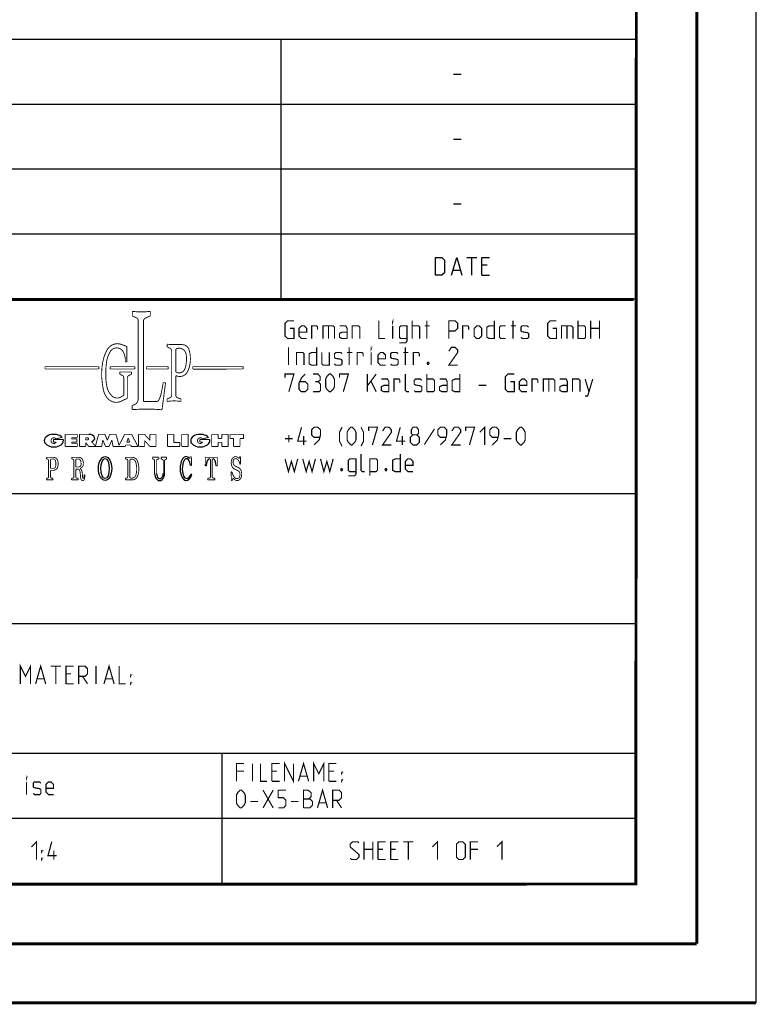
# Model space of a CAD drawing. Header units: millimetres. Extents: x 0 to 420, y 0 to 297.
# Tile 22 of 50: x 358 to 420, y 0 to 83. Entities that reach past the tile are written whole.
import ezdxf

# ---------------------------------------------------------------- set-up
doc = ezdxf.new("R2010")
doc.units = ezdxf.units.MM
doc.header["$LTSCALE"] = 23.1
doc.layers.get('0').update_dxf_attribs({"linetype": 'CONTINUOUS'})

msp = doc.modelspace()

# ---------------------------------------------------------------- linework, layer by layer
at = {"color": 7, "linetype": 'Continuous'}
for p, q in [((420, 297), (420, 0)), ((410, 286.9999), (409.8296, 10.1087)), ((246.8681, 59.5058), (409.628, 59.4942)), ((409.86, 10.0737), (25.007, 10.0134))]:
    msp.add_line(p, q, dxfattribs=at)
at = {"color": 2, "linetype": 'Continuous'}
for p, q in [((246.8497, 81.4948), (409.8097, 81.4948)), ((379.8097, 81.4948), (379.8097, 59.5348)), ((409.8097, 81.4948), (409.8097, 10.1248)), ((394.4168, 78.5355), (395.0597, 78.5355)), ((246.8497, 76.0048), (409.8097, 76.0048)), ((394.4168, 73.0455), (395.0597, 73.0455)), ((246.8497, 70.5148), (409.8097, 70.5148)), ((394.4168, 67.5555), (395.0597, 67.5555)), ((246.8497, 65.0248), (409.8097, 65.0248)), ((395.5418, 63.0298), (396.3989, 63.0298)), ((395.9704, 61.5298), (395.9704, 63.0298)), ((394.3989, 61.9584), (394.9704, 61.9584)), ((397.2561, 62.387), (396.8275, 62.387)), ((396.8275, 61.5298), (397.4704, 61.5298)), ((246.8497, 59.5348), (409.8097, 59.5348)), ((301.6897, 43.0648), (409.8097, 43.0648)), ((301.6897, 32.0848), (409.8097, 32.0848)), ((301.6897, 21.1048), (409.8097, 21.1048)), ((374.8097, 21.1048), (374.8097, 10.1248)), ((301.6897, 15.6148), (409.8097, 15.6148)), ((246.8497, 10.1248), (409.8097, 10.1248))]:
    msp.add_line(p, q, dxfattribs=at)
at = {"color": 7, "linetype": 'Continuous', "const_width": 0.25}
for points in [[(415, 5), (415, 292)], [(410, 287), (409.8468, 9.9234)], [(246.8597, 59.511), (409.6521, 59.467)], [(409.8307, 10.048), (25, 10)], [(20, 5), (415, 5)], [(420, 0), (0, 0)]]:
    msp.add_lwpolyline(points, dxfattribs=at)
at = {"color": 2, "linetype": 'Continuous'}
for points in [[(392.899, 61.5298), (392.899, 63.0298), (393.4347, 63.0298), (393.6489, 62.8155), (393.6489, 61.7441), (393.4347, 61.5298), (392.899, 61.5298)], [(394.2561, 61.5298), (394.6847, 63.0298), (395.1132, 61.5298)], [(396.8275, 61.5298), (396.8275, 63.0298), (397.4704, 63.0298)]]:
    msp.add_lwpolyline(points, dxfattribs=at)
for points, const_width in [([(367.2379, 58.4726), (367.2379, 58.099)], 0.075), ([(368.7619, 58.4726), (368.7619, 58.099)], 0.075), ([(367.2379, 58.099), (367.5958, 57.9246)], 0.075), ([(367.7314, 57.7076), (367.7314, 51.0421)], 0.075), ([(368.1875, 57.6682), (368.1876, 50.8481)], 0.075), ([(368.7619, 58.099), (368.3232, 57.8852)], 0.075), ([(380.5922, 57.032), (380.9136, 57.032), (380.9136, 56.1748), (380.3779, 56.1748), (380.1636, 56.3891), (380.1636, 57.4605), (380.3779, 57.6748), (380.9136, 57.6748)], 0.1), ([(388.0922, 57.6748), (388.0922, 56.1748), (388.6279, 56.1748)], 0.1), ([(389.2707, 57.5677), (389.2707, 57.6748), (389.3064, 57.6748), (389.2707, 57.5677)], 0.1), ([(390.9136, 56.1748), (390.9136, 57.6748)], 0.1), ([(392.1636, 56.1748), (392.1636, 57.6748)], 0.1), ([(394.0207, 56.1748), (394.0207, 57.6748), (394.5564, 57.6748), (394.7707, 57.4605), (394.7707, 57.032), (394.5564, 56.8177), (394.0207, 56.8177)], 0.1), ([(397.8779, 57.6748), (397.8779, 56.1748), (397.4493, 56.1748), (397.235, 56.282), (397.235, 57.1391), (397.4493, 57.2463), (397.8779, 57.2463)], 0.1), ([(399.4493, 56.1748), (399.4493, 57.6748)], 0.1), ([(402.8065, 57.032), (403.1279, 57.032), (403.1279, 56.1748), (402.5922, 56.1748), (402.3779, 56.3891), (402.3779, 57.4605), (402.5922, 57.6748), (403.1279, 57.6748)], 0.1), ([(404.9493, 56.1748), (404.9493, 57.6748)], 0.1), ([(406.0207, 56.1748), (406.0207, 57.6748)], 0.1), ([(406.7707, 57.6748), (406.7707, 56.1748)], 0.1), ([(381.985, 56.1748), (381.5564, 56.1748), (381.3422, 56.3891), (381.3422, 57.032), (381.5564, 57.2463), (381.7707, 57.2463), (381.985, 57.032), (381.985, 56.7105), (381.3422, 56.7105)], 0.1), ([(382.4136, 56.1748), (382.4136, 57.2463), (382.8422, 57.2463), (382.9136, 57.1391), (382.9136, 56.9248)], 0.1), ([(383.3779, 56.1748), (383.3779, 57.2463), (384.235, 57.2463), (384.3422, 57.1391), (384.3422, 56.1748)], 0.1), ([(383.8422, 57.2463), (383.8422, 56.1748)], 0.1), ([(385.4136, 56.1748), (385.4136, 57.032), (385.3064, 57.2463), (384.7707, 57.2463)], 0.1), ([(385.4136, 56.1748), (384.985, 56.1748), (384.7707, 56.282), (384.7707, 56.6034), (384.985, 56.7105), (385.4136, 56.7105)], 0.1), ([(385.8422, 56.1748), (385.8422, 57.2463), (386.3779, 57.2463), (386.485, 57.1391), (386.485, 56.1748)], 0.1), ([(389.2707, 56.1748), (389.2707, 57.2463)], 0.1), ([(389.8422, 55.8177), (390.3779, 55.8177), (390.485, 55.9605), (390.485, 57.2463), (389.9493, 57.2463), (389.8422, 57.1391), (389.8422, 56.282), (389.9493, 56.1748), (390.485, 56.1748)], 0.1), ([(390.9136, 57.2463), (391.4493, 57.2463), (391.5565, 57.1391), (391.5565, 56.1748)], 0.1), ([(391.985, 57.2463), (392.4136, 57.2463)], 0.1), ([(395.1993, 56.1748), (395.1993, 57.2463), (395.6279, 57.2463), (395.6993, 57.1391), (395.6993, 56.9248)], 0.1), ([(396.1636, 56.3891), (396.1636, 57.032), (396.3779, 57.2463), (396.5922, 57.2463), (396.8065, 57.032), (396.8065, 56.3891), (396.5922, 56.1748), (396.3779, 56.1748), (396.1636, 56.3891)], 0.1), ([(398.8422, 56.1748), (398.4136, 56.1748), (398.3065, 56.282), (398.3065, 57.1391), (398.4136, 57.2463), (398.8422, 57.2463)], 0.1), ([(399.2707, 57.2463), (399.6993, 57.2463)], 0.1), ([(400.1279, 56.282), (400.235, 56.1748), (400.6636, 56.1748), (400.7707, 56.282), (400.7707, 56.6034), (400.6636, 56.6748), (400.235, 56.7463), (400.1279, 56.8177), (400.1279, 57.1391), (400.235, 57.2463), (400.6636, 57.2463), (400.7707, 57.1391)], 0.1), ([(403.5565, 56.1748), (403.5565, 57.2463), (404.4136, 57.2463), (404.5207, 57.1391), (404.5207, 56.1748)], 0.1), ([(404.0207, 57.2463), (404.0207, 56.1748)], 0.1), ([(404.9493, 57.2463), (405.485, 57.2463), (405.5922, 57.1391), (405.5922, 56.282), (405.485, 56.1748), (404.9493, 56.1748)], 0.1), ([(406.0207, 57.032), (406.7707, 57.032)], 0.1), ([(366.7743, 55.5056), (366.3114, 55.6776)], 0.075), ([(366.7743, 55.5056), (366.7743, 54.1887)], 0.075), ([(370.1944, 55.6989), (370.1944, 55.4595)], 0.075), ([(370.1944, 55.4595), (370.4235, 55.3581)], 0.075), ([(370.4941, 55.6752), (371.4533, 55.6631)], 0.075), ([(370.5672, 55.1374), (370.5672, 51.3893)], 0.075), ([(370.9222, 55.245), (370.9222, 53.389)], 0.075), ([(380.4493, 53.9248), (380.4493, 55.4248)], 0.1), ([(381.1279, 53.9248), (381.1279, 54.9963), (381.6636, 54.9963), (381.7707, 54.8891), (381.7707, 53.9248)], 0.1), ([(382.8422, 55.4248), (382.8422, 53.9248), (382.4136, 53.9248), (382.1993, 54.032), (382.1993, 54.8891), (382.4136, 54.9963), (382.8422, 54.9963)], 0.1), ([(383.2707, 54.9963), (383.2707, 54.032), (383.3779, 53.9248), (383.9136, 53.9248), (383.9136, 54.9963)], 0.1), ([(384.3422, 54.032), (384.4493, 53.9248), (384.8779, 53.9248), (384.985, 54.032), (384.985, 54.3534), (384.8779, 54.4248), (384.4493, 54.4963), (384.3422, 54.5677), (384.3422, 54.8891), (384.4493, 54.9963), (384.8779, 54.9963), (384.985, 54.8891)], 0.1), ([(385.4136, 54.9963), (385.8422, 54.9963)], 0.1), ([(385.5922, 53.9248), (385.5922, 55.4248)], 0.1), ([(386.2707, 53.9248), (386.2707, 54.9963), (386.6993, 54.9963), (386.7707, 54.8891), (386.7707, 54.6748)], 0.1), ([(387.4493, 55.3177), (387.4493, 55.4248), (387.485, 55.4248), (387.4493, 55.3177)], 0.1), ([(387.4493, 53.9248), (387.4493, 54.9963)], 0.1), ([(388.6636, 53.9248), (388.235, 53.9248), (388.0207, 54.1391), (388.0207, 54.782), (388.235, 54.9963), (388.4493, 54.9963), (388.6636, 54.782), (388.6636, 54.4605), (388.0207, 54.4605)], 0.1), ([(389.0922, 54.032), (389.1993, 53.9248), (389.6279, 53.9248), (389.735, 54.032), (389.735, 54.3534), (389.6279, 54.4248), (389.1993, 54.4963), (389.0922, 54.5677), (389.0922, 54.8891), (389.1993, 54.9963), (389.6279, 54.9963), (389.735, 54.8891)], 0.1), ([(390.1636, 54.9963), (390.5922, 54.9963)], 0.1), ([(390.3422, 53.9248), (390.3422, 55.4248)], 0.1), ([(391.0207, 53.9248), (391.0207, 54.9963), (391.4493, 54.9963), (391.5207, 54.8891), (391.5207, 54.6748)], 0.1), ([(394.7707, 53.9248), (394.0207, 53.9248), (394.7707, 54.9963), (394.7707, 55.2105), (394.5564, 55.4248), (394.235, 55.4248), (394.0207, 55.1034)], 0.1), ([(366.7743, 54.1887), (366.6479, 54.1887)], 0.075), ([(392.3065, 54.1748), (392.3422, 54.1034), (392.3422, 54.0677), (392.3065, 53.9963), (392.235, 53.9963), (392.1993, 54.0677), (392.1993, 54.1034), (392.235, 54.1748), (392.3065, 54.1748)], 0.1), ([(364.4013, 53.7932), (359.8551, 53.7932)], 0.075), ([(359.8551, 53.7932), (359.8551, 53.5997)], 0.075), ([(359.8551, 53.5997), (364.4013, 53.5997)], 0.075), ([(364.4013, 53.5997), (364.4013, 53.7932)], 0.075), ([(367.4477, 53.7932), (365.3662, 53.7932)], 0.075), ([(365.3662, 53.7932), (365.3662, 53.5997)], 0.075), ([(365.3662, 53.5997), (367.4477, 53.5997)], 0.075), ([(366.1772, 53.3486), (367.1611, 53.3486)], 0.075), ([(366.1772, 53.3486), (366.1772, 53.1494)], 0.075), ([(367.1611, 53.3486), (367.1611, 53.1494)], 0.075), ([(367.4477, 53.5997), (367.4477, 53.7932)], 0.075), ([(368.4216, 53.7932), (370.2739, 53.7932)], 0.075), ([(368.4216, 53.5997), (368.4216, 53.7932)], 0.075), ([(370.2739, 53.5997), (368.4216, 53.5997)], 0.075), ([(370.2739, 53.7932), (370.2739, 53.5997)], 0.075), ([(376.6196, 53.7932), (372.3421, 53.7932)], 0.075), ([(372.3421, 53.7932), (372.3421, 53.5997)], 0.075), ([(372.3668, 53.5883), (376.5934, 53.5973)], 0.075), ([(376.6196, 53.5997), (376.6196, 53.7932)], 0.075), ([(366.1772, 53.1494), (366.4002, 53.0495)], 0.075), ([(366.5143, 51.3745), (366.5143, 52.8733)], 0.075), ([(366.8216, 51.1232), (366.8216, 52.8722)], 0.075), ([(367.1611, 53.1494), (366.9357, 53.0484)], 0.075), ([(369.7046, 51.6382), (369.8545, 52.4398)], 0.075), ([(370.0522, 52.4398), (369.7536, 50.1506)], 0.075), ([(369.8545, 52.4398), (370.0522, 52.4398)], 0.075), ([(370.9222, 53.0471), (370.9222, 51.3798)], 0.075), ([(380.1636, 52.8534), (380.1636, 53.1748), (380.9136, 53.1748), (380.485, 51.6748)], 0.1), ([(381.8779, 53.1748), (381.5564, 52.8534), (381.3422, 52.4248), (381.3422, 51.8891), (381.5564, 51.6748), (381.8779, 51.6748), (382.0922, 51.8891), (382.0922, 52.3177), (381.8779, 52.532), (381.4136, 52.532)], 0.1), ([(382.9493, 52.532), (383.1279, 52.6391), (383.1279, 52.9605), (382.9493, 53.1748), (382.5207, 53.1748)], 0.1), ([(382.5207, 51.6748), (383.0565, 51.6748), (383.1636, 51.782), (383.1636, 52.3177), (382.9493, 52.532), (382.735, 52.532)], 0.1), ([(383.5922, 52.1034), (383.5922, 52.7463), (383.6993, 52.9605), (383.9136, 53.1748), (384.0207, 53.1748), (384.235, 52.9605), (384.3422, 52.7463), (384.3422, 52.1034), (384.235, 51.8891), (384.0207, 51.6748), (383.9136, 51.6748), (383.6993, 51.8891), (383.5922, 52.1034)], 0.1), ([(384.7707, 52.8534), (384.7707, 53.1748), (385.5207, 53.1748), (385.0922, 51.6748)], 0.1), ([(387.1279, 51.6748), (387.1279, 53.1748)], 0.1), ([(387.1279, 52.1748), (387.8779, 53.1748)], 0.1), ([(387.4493, 52.532), (387.8779, 51.6748)], 0.1), ([(388.9493, 51.6748), (388.9493, 52.532), (388.8422, 52.7463), (388.3065, 52.7463)], 0.1), ([(389.3779, 51.6748), (389.3779, 52.7463), (389.8065, 52.7463), (389.8779, 52.6391), (389.8779, 52.4248)], 0.1), ([(390.6636, 51.6748), (390.4493, 51.6748), (390.3422, 51.782), (390.3422, 53.1748)], 0.1), ([(391.0922, 51.782), (391.1993, 51.6748), (391.6279, 51.6748), (391.735, 51.782), (391.735, 52.1034), (391.6279, 52.1748), (391.1993, 52.2463), (391.0922, 52.3177), (391.0922, 52.6391), (391.1993, 52.7463), (391.6279, 52.7463), (391.735, 52.6391)], 0.1), ([(392.1636, 51.6748), (392.1636, 53.1748)], 0.1), ([(392.1636, 52.7463), (392.6993, 52.7463), (392.8065, 52.6391), (392.8065, 51.782), (392.6993, 51.6748), (392.1636, 51.6748)], 0.1), ([(393.8779, 51.6748), (393.8779, 52.532), (393.7707, 52.7463), (393.235, 52.7463)], 0.1), ([(394.9493, 53.1748), (394.9493, 51.6748), (394.5207, 51.6748), (394.3065, 51.782), (394.3065, 52.6391), (394.5207, 52.7463), (394.9493, 52.7463)], 0.1), ([(399.235, 52.532), (399.5565, 52.532), (399.5565, 51.6748), (399.0207, 51.6748), (398.8065, 51.8891), (398.8065, 52.9605), (399.0207, 53.1748), (399.5565, 53.1748)], 0.1), ([(400.6279, 51.6748), (400.1993, 51.6748), (399.985, 51.8891), (399.985, 52.532), (400.1993, 52.7463), (400.4136, 52.7463), (400.6279, 52.532), (400.6279, 52.2105), (399.985, 52.2105)], 0.1), ([(401.0564, 51.6748), (401.0564, 52.7463), (401.485, 52.7463), (401.5565, 52.6391), (401.5565, 52.4248)], 0.1), ([(402.0207, 51.6748), (402.0207, 52.7463), (402.8779, 52.7463), (402.985, 52.6391), (402.985, 51.6748)], 0.1), ([(402.485, 52.7463), (402.485, 51.6748)], 0.1), ([(404.0565, 51.6748), (404.0565, 52.532), (403.9493, 52.7463), (403.4136, 52.7463)], 0.1), ([(404.485, 51.6748), (404.485, 52.7463), (405.0207, 52.7463), (405.1279, 52.6391), (405.1279, 51.6748)], 0.1), ([(405.5565, 51.3177), (405.7707, 51.3177), (406.1993, 52.7463)], 0.1), ([(405.5565, 52.7463), (405.8779, 51.6748)], 0.1), ([(388.9493, 51.6748), (388.5207, 51.6748), (388.3065, 51.782), (388.3065, 52.1034), (388.5207, 52.2105), (388.9493, 52.2105)], 0.1), ([(393.8779, 51.6748), (393.4493, 51.6748), (393.235, 51.782), (393.235, 52.1034), (393.4493, 52.2105), (393.8779, 52.2105)], 0.1), ([(396.5564, 52.2105), (397.1993, 52.2105)], 0.1), ([(404.0565, 51.6748), (403.6279, 51.6748), (403.4136, 51.782), (403.4136, 52.1034), (403.6279, 52.2105), (404.0565, 52.2105)], 0.1), ([(366.5143, 51.3745), (366.2722, 51.2315)], 0.075), ([(366.8216, 51.1232), (366.2957, 50.8733)], 0.075), ([(368.1875, 50.8481), (369.275, 50.8481)], 0.075), ([(370.1779, 51.0684), (370.4169, 51.1657)], 0.075), ([(370.1779, 50.8545), (370.1779, 51.0684)], 0.075), ([(371.355, 51.0747), (371.0979, 51.1475)], 0.075), ([(371.355, 50.8577), (371.355, 51.0747)], 0.075), ([(367.2351, 50.499), (367.4591, 50.6076)], 0.075), ([(367.2351, 50.1618), (367.2351, 50.499)], 0.075), ([(381.985, 47.4963), (381.235, 47.4963), (381.5564, 48.6748)], 0.1), ([(382.6279, 47.1748), (383.0565, 47.6034), (383.1636, 48.032), (383.1636, 48.4605), (382.9493, 48.6748), (382.6279, 48.6748), (382.4136, 48.4605), (382.4136, 48.032), (382.6279, 47.8177), (383.0922, 47.8177)], 0.1), ([(384.985, 47.0677), (384.7707, 47.4963), (384.7707, 48.2463), (384.985, 48.6748)], 0.1), ([(385.4136, 47.6034), (385.4136, 48.2463), (385.5207, 48.4605), (385.735, 48.6748), (385.8422, 48.6748), (386.0564, 48.4605), (386.1636, 48.2463), (386.1636, 47.6034), (386.0564, 47.3891), (385.8422, 47.1748), (385.735, 47.1748), (385.5207, 47.3891), (385.4136, 47.6034)], 0.1), ([(386.5922, 47.0677), (386.8064, 47.4963), (386.8064, 48.2463), (386.5922, 48.6748)], 0.1), ([(387.235, 48.3534), (387.235, 48.6748), (387.985, 48.6748), (387.5565, 47.1748)], 0.1), ([(389.1636, 47.1748), (388.4136, 47.1748), (389.1636, 48.2463), (389.1636, 48.4605), (388.9493, 48.6748), (388.6279, 48.6748), (388.4136, 48.3534)], 0.1), ([(390.3422, 47.4963), (389.5922, 47.4963), (389.9136, 48.6748)], 0.1), ([(390.985, 48.032), (390.8422, 48.1391), (390.8422, 48.4605), (390.985, 48.6748), (391.3064, 48.6748), (391.4493, 48.4605), (391.4493, 48.1391), (391.3064, 48.032), (391.5207, 47.8177), (391.5207, 47.3891), (391.3064, 47.1748), (390.985, 47.1748), (390.7707, 47.3891)], 0.1), ([(392.8065, 48.532), (391.9493, 47.2105)], 0.1), ([(393.3064, 47.1748), (393.735, 47.6034), (393.8422, 48.032), (393.8422, 48.4605), (393.6279, 48.6748), (393.3064, 48.6748), (393.0922, 48.4605), (393.0922, 48.032), (393.3064, 47.8177), (393.7707, 47.8177)], 0.1), ([(395.0207, 47.1748), (394.2707, 47.1748), (395.0207, 48.2463), (395.0207, 48.4605), (394.8065, 48.6748), (394.485, 48.6748), (394.2707, 48.3534)], 0.1), ([(395.4493, 48.3534), (395.4493, 48.6748), (396.1993, 48.6748), (395.7707, 47.1748)], 0.1), ([(396.6279, 48.2463), (397.0564, 48.6748), (397.0564, 47.1748)], 0.1), ([(397.6993, 47.1748), (398.1279, 47.6034), (398.235, 48.032), (398.235, 48.4605), (398.0207, 48.6748), (397.6993, 48.6748), (397.485, 48.4605), (397.485, 48.032), (397.6993, 47.8177), (398.1636, 47.8177)], 0.1), ([(399.735, 47.6034), (399.735, 48.2463), (399.8422, 48.4605), (400.0565, 48.6748), (400.1636, 48.6748), (400.3779, 48.4605), (400.485, 48.2463), (400.485, 47.6034), (400.3779, 47.3891), (400.1636, 47.1748), (400.0565, 47.1748), (399.8422, 47.3891), (399.735, 47.6034)], 0.1), ([(361.3998, 47.6437), (360.5688, 47.6437)], 0.075), ([(360.5688, 47.6437), (360.5688, 47.4122)], 0.075), ([(361.2983, 47.8166), (360.7887, 47.6916)], 0.075), ([(362.5835, 48.0728), (361.5614, 48.0728)], 0.075), ([(361.5614, 48.0728), (361.5614, 47.0456)], 0.075), ([(362.1095, 47.7806), (362.5835, 47.7806)], 0.075), ([(362.1095, 47.6795), (362.1095, 47.7806)], 0.075), ([(362.5386, 47.6795), (362.1095, 47.6795)], 0.075), ([(362.1095, 47.4232), (362.5386, 47.4232)], 0.075), ([(362.1095, 47.3243), (362.1095, 47.4232)], 0.075), ([(362.5386, 47.4232), (362.5386, 47.6795)], 0.075), ([(362.5835, 47.7806), (362.5835, 48.0728)], 0.075), ([(362.7629, 48.0719), (363.5696, 48.0719)], 0.075), ([(362.7629, 47.0456), (362.7629, 48.0719)], 0.075), ([(363.448, 47.7874), (363.2875, 47.7874)], 0.075), ([(363.2875, 47.7874), (363.2875, 47.6016)], 0.075), ([(363.448, 47.6016), (363.2875, 47.6016)], 0.075), ([(363.792, 47.4433), (364.1245, 47.0853)], 0.075), ([(364.1245, 47.0853), (364.3859, 48.0742)], 0.075), ([(364.3859, 48.0742), (364.9257, 48.0742)], 0.075), ([(364.6415, 47.0456), (364.7413, 47.5924)], 0.075), ([(364.7413, 47.5924), (364.9767, 47.0456)], 0.075), ([(364.9257, 48.0742), (365.1247, 47.5709)], 0.075), ([(365.3237, 48.0742), (365.1247, 47.5709)], 0.075), ([(365.5081, 47.5924), (365.2726, 47.0456)], 0.075), ([(365.8635, 48.0742), (365.3237, 48.0742)], 0.075), ([(365.6078, 47.0456), (365.5081, 47.5924)], 0.075), ([(366.1102, 47.1407), (365.8635, 48.0742)], 0.075), ([(366.5967, 48.0719), (366.1102, 47.1407)], 0.075), ([(366.5967, 48.0719), (367.1814, 48.0719)], 0.075), ([(366.7687, 47.4111), (366.8891, 47.7679)], 0.075), ([(367.0095, 47.4111), (366.8891, 47.7679)], 0.075), ([(367.1814, 48.0719), (367.7176, 47.0456)], 0.075), ([(368.2673, 48.0742), (367.7662, 48.0742)], 0.075), ([(367.7662, 47.0456), (367.7662, 48.0742)], 0.075), ([(368.2673, 48.0742), (368.7263, 47.5659)], 0.075), ([(368.2814, 47.5393), (368.7272, 47.0456)], 0.075), ([(368.2814, 47.0456), (368.2814, 47.5393)], 0.075), ([(369.244, 48.0742), (368.7263, 48.0742)], 0.075), ([(368.7263, 48.0742), (368.7263, 47.5659)], 0.075), ([(369.244, 48.0742), (369.244, 47.0456)], 0.075), ([(370.7439, 48.0742), (370.2129, 48.0742)], 0.075), ([(370.2129, 48.0742), (370.2129, 47.0456)], 0.075), ([(370.7439, 48.0742), (370.7439, 47.3817)], 0.075), ([(371.9725, 48.0742), (371.4127, 48.0742)], 0.075), ([(371.4127, 48.0742), (371.4127, 47.0456)], 0.075), ([(371.9725, 48.0742), (371.9725, 47.0456)], 0.075), ([(373.79, 47.6437), (372.959, 47.6437)], 0.075), ([(372.959, 47.6437), (372.959, 47.4122)], 0.075), ([(373.6886, 47.8166), (373.1789, 47.6916)], 0.075), ([(374.4964, 48.0742), (373.9542, 48.0742)], 0.075), ([(373.9542, 48.0742), (373.9542, 47.0456)], 0.075), ([(374.4964, 47.7306), (374.4964, 48.0742)], 0.075), ([(374.4964, 47.7306), (374.8103, 47.7306)], 0.075), ([(375.3505, 48.0742), (374.8103, 48.0742)], 0.075), ([(374.8103, 47.7306), (374.8103, 48.0742)], 0.075), ([(375.3505, 48.0742), (375.3505, 47.0456)], 0.075), ([(376.6528, 48.0742), (375.5064, 48.0742)], 0.075), ([(375.5064, 48.0742), (375.5064, 47.7139)], 0.075), ([(375.5064, 47.7139), (375.8061, 47.7139)], 0.075), ([(375.8061, 47.7139), (375.8061, 47.0456)], 0.075), ([(376.6528, 47.7139), (376.353, 47.7139)], 0.075), ([(376.353, 47.7139), (376.353, 47.0456)], 0.075), ([(376.6528, 48.0742), (376.6528, 47.7139)], 0.075), ([(380.1636, 47.7105), (380.8064, 47.7105)], 0.1), ([(380.485, 47.3891), (380.485, 48.032)], 0.1), ([(381.735, 47.1748), (381.735, 47.9248)], 0.1), ([(390.0922, 47.1748), (390.0922, 47.9248)], 0.1), ([(390.7707, 47.3891), (390.7707, 47.8177), (390.985, 48.032), (391.3064, 48.032)], 0.1), ([(398.6636, 47.7105), (399.3064, 47.7105)], 0.1), ([(360.5688, 47.4122), (360.8026, 47.4122)], 0.075), ([(361.5614, 47.0456), (362.5886, 47.0456)], 0.075), ([(362.5886, 47.3243), (362.1095, 47.3243)], 0.075), ([(362.5886, 47.0456), (362.5886, 47.3243)], 0.075), ([(362.7629, 47.0456), (363.3013, 47.0456)], 0.075), ([(363.3013, 47.3698), (363.5576, 47.0456)], 0.075), ([(363.3013, 47.0456), (363.3013, 47.3698)], 0.075), ([(363.5576, 47.0456), (364.6415, 47.0456)], 0.075), ([(364.9767, 47.0456), (365.2726, 47.0456)], 0.075), ([(365.6078, 47.0456), (366.6263, 47.0456)], 0.075), ([(366.6263, 47.0456), (366.6724, 47.168)], 0.075), ([(366.6724, 47.168), (367.1058, 47.168)], 0.075), ([(366.7687, 47.4111), (367.0095, 47.4111)], 0.075), ([(367.1519, 47.0456), (367.1058, 47.168)], 0.075), ([(367.1519, 47.0456), (367.7176, 47.0456)], 0.075), ([(367.7662, 47.0456), (368.2814, 47.0456)], 0.075), ([(368.7272, 47.0456), (369.244, 47.0456)], 0.075), ([(370.2129, 47.0456), (371.2625, 47.0456)], 0.075), ([(370.7439, 47.3817), (371.2625, 47.3817)], 0.075), ([(371.2625, 47.3817), (371.2625, 47.0456)], 0.075), ([(371.4127, 47.0456), (371.9725, 47.0456)], 0.075), ([(372.959, 47.4122), (373.1928, 47.4122)], 0.075), ([(373.9542, 47.0456), (374.4964, 47.0456)], 0.075), ([(374.4964, 47.396), (374.8103, 47.396)], 0.075), ([(374.4964, 47.396), (374.4964, 47.0456)], 0.075), ([(374.8103, 47.396), (374.8103, 47.0456)], 0.075), ([(374.8103, 47.0456), (375.3505, 47.0456)], 0.075), ([(375.8061, 47.0456), (376.353, 47.0456)], 0.075), ([(359.9835, 46.1275), (360.5708, 46.1275)], 0.075), ([(359.9835, 45.9949), (359.9835, 46.1275)], 0.075), ([(359.9835, 45.9949), (360.0824, 45.9671)], 0.075), ([(360.1529, 45.8742), (360.1529, 44.4636)], 0.075), ([(360.3198, 45.8958), (360.3198, 45.199)], 0.075), ([(360.4164, 45.9924), (360.5117, 45.9924)], 0.075), ([(362.1186, 46.1275), (362.7058, 46.1275)], 0.075), ([(362.1186, 45.9949), (362.1186, 46.1275)], 0.075), ([(362.1186, 45.9949), (362.2175, 45.9671)], 0.075), ([(362.288, 45.8742), (362.288, 44.4636)], 0.075), ([(362.4549, 45.8958), (362.4549, 45.3089)], 0.075), ([(362.5514, 45.9924), (362.6467, 45.9924)], 0.075), ([(367.2237, 46.1294), (366.6637, 46.1294)], 0.075), ([(366.6637, 46.1294), (366.6637, 45.9917)], 0.075), ([(366.6637, 45.9917), (366.7693, 45.9756)], 0.075), ([(366.8513, 45.8801), (366.8513, 44.4728)], 0.075), ([(367.0338, 45.8857), (367.0338, 44.4672)], 0.075), ([(367.1788, 45.9823), (367.1304, 45.9823)], 0.075), ([(368.9352, 46.135), (369.4802, 46.135)], 0.075), ([(368.9352, 46.135), (368.9352, 45.9879)], 0.075), ([(368.9352, 45.9879), (369.0439, 45.9648)], 0.075), ([(369.1204, 45.8704), (369.1204, 44.7742)], 0.075), ([(369.2961, 45.8706), (369.2961, 44.7742)], 0.075), ([(369.4802, 45.9879), (369.3726, 45.9651)], 0.075), ([(369.4802, 46.135), (369.4802, 45.9879)], 0.075), ([(369.674, 46.135), (370.1382, 46.135)], 0.075), ([(369.674, 46.135), (369.674, 45.986)], 0.075), ([(369.674, 45.986), (369.7497, 45.9671)], 0.075), ([(369.8595, 45.8266), (369.8595, 44.7742)], 0.075), ([(369.9664, 45.83), (369.9664, 44.7742)], 0.075), ([(370.1382, 45.986), (370.0762, 45.9705)], 0.075), ([(370.1382, 46.135), (370.1382, 45.986)], 0.075), ([(372.0896, 46.036), (372.1491, 46.1849)], 0.075), ([(372.1491, 46.1849), (372.2368, 46.1849)], 0.075), ([(372.2368, 46.1849), (372.2413, 45.4343)], 0.075), ([(373.4164, 46.1379), (373.4115, 45.4034)], 0.075), ([(373.5909, 46.1252), (374.255, 46.1252)], 0.075), ([(373.7605, 45.9986), (373.7754, 45.9986)], 0.075), ([(373.8478, 44.4777), (373.8478, 45.9262)], 0.075), ([(373.9981, 44.4777), (373.9981, 45.9262)], 0.075), ([(374.0854, 45.9986), (374.0705, 45.9986)], 0.075), ([(374.4295, 46.1379), (374.4344, 45.4034)], 0.075), ([(376.2977, 46.0825), (376.3146, 46.1817)], 0.075), ([(376.3146, 46.1817), (376.3849, 46.1817)], 0.075), ([(376.4019, 45.5512), (376.3849, 46.1817)], 0.075), ([(380.1636, 45.9963), (380.4493, 44.9248), (380.6993, 45.782), (380.9493, 44.9248), (381.235, 45.9963)], 0.1), ([(381.6636, 45.9963), (381.9493, 44.9248), (382.1993, 45.782), (382.4493, 44.9248), (382.735, 45.9963)], 0.1), ([(383.1636, 45.9963), (383.4493, 44.9248), (383.6993, 45.782), (383.9493, 44.9248), (384.235, 45.9963)], 0.1), ([(385.5207, 44.5677), (386.0564, 44.5677), (386.1636, 44.7105), (386.1636, 45.9963), (385.6279, 45.9963), (385.5207, 45.8891), (385.5207, 45.032), (385.6279, 44.9248), (386.1636, 44.9248)], 0.1), ([(386.9136, 44.9248), (386.6993, 44.9248), (386.5922, 45.032), (386.5922, 46.4248)], 0.1), ([(387.3422, 44.5677), (387.3422, 45.9963), (387.8779, 45.9963), (387.985, 45.8891), (387.985, 45.032), (387.8779, 44.9248), (387.3422, 44.9248)], 0.1), ([(389.9136, 46.4248), (389.9136, 44.9248), (389.485, 44.9248), (389.2707, 45.032), (389.2707, 45.8891), (389.485, 45.9963), (389.9136, 45.9963)], 0.1), ([(390.985, 44.9248), (390.5564, 44.9248), (390.3422, 45.1391), (390.3422, 45.782), (390.5564, 45.9963), (390.7707, 45.9963), (390.985, 45.782), (390.985, 45.4605), (390.3422, 45.4605)], 0.1), ([(360.3198, 45.199), (360.5602, 45.199)], 0.075), ([(360.3198, 45.032), (360.5699, 45.032)], 0.075), ([(360.3198, 45.032), (360.3198, 44.4651)], 0.075), ([(362.4549, 45.3089), (362.6625, 45.3089)], 0.075), ([(362.4549, 45.1277), (362.7049, 45.1277)], 0.075), ([(362.4549, 45.1277), (362.4549, 44.4651)], 0.075), ([(372.2413, 45.4343), (372.1643, 45.4343)], 0.075), ([(373.4987, 45.4034), (373.4115, 45.4034)], 0.075), ([(374.3471, 45.4034), (374.4344, 45.4034)], 0.075), ([(375.9358, 45.3981), (376.2375, 45.2428)], 0.075), ([(375.9635, 45.0927), (376.1898, 44.9943)], 0.075), ([(376.3316, 45.5512), (376.4019, 45.5512)], 0.075), ([(384.985, 45.1748), (385.0207, 45.1034), (385.0207, 45.0677), (384.985, 44.9963), (384.9136, 44.9963), (384.8779, 45.0677), (384.8779, 45.1034), (384.9136, 45.1748), (384.985, 45.1748)], 0.1), ([(388.735, 45.1748), (388.7707, 45.1034), (388.7707, 45.0677), (388.735, 44.9963), (388.6636, 44.9963), (388.6279, 45.0677), (388.6279, 45.1034), (388.6636, 45.1748), (388.735, 45.1748)], 0.1), ([(359.9663, 44.3535), (360.0697, 44.368)], 0.075), ([(359.9663, 44.2197), (359.9663, 44.3535)], 0.075), ([(359.9663, 44.2197), (360.5171, 44.2197)], 0.075), ([(360.5171, 44.3535), (360.403, 44.3695)], 0.075), ([(360.5171, 44.2197), (360.5171, 44.3535)], 0.075), ([(362.1014, 44.3535), (362.2048, 44.368)], 0.075), ([(362.1014, 44.2197), (362.1014, 44.3535)], 0.075), ([(362.1014, 44.2197), (362.6522, 44.2197)], 0.075), ([(362.6522, 44.3535), (362.5381, 44.3695)], 0.075), ([(362.6522, 44.2197), (362.6522, 44.3535)], 0.075), ([(362.831, 44.81), (362.865, 44.4181)], 0.075), ([(362.9992, 44.8357), (363.0378, 44.3914)], 0.075), ([(363.1639, 44.6647), (363.2175, 44.6647)], 0.075), ([(366.6637, 44.3613), (366.7693, 44.3773)], 0.075), ([(366.6637, 44.2235), (366.6637, 44.3613)], 0.075), ([(367.2366, 44.2235), (366.6637, 44.2235)], 0.075), ([(367.1966, 44.3707), (367.1304, 44.3707)], 0.075), ([(372.219, 44.7466), (372.2751, 44.6907)], 0.075), ([(373.6184, 44.3514), (373.7709, 44.3832)], 0.075), ([(373.6184, 44.2186), (373.6184, 44.3514)], 0.075), ([(373.6184, 44.2186), (374.2274, 44.2186)], 0.075), ([(374.2274, 44.3514), (374.075, 44.3832)], 0.075), ([(374.2274, 44.2186), (374.2274, 44.3514)], 0.075), ([(375.6825, 44.8982), (375.6015, 44.8982)], 0.075), ([(375.6015, 44.8982), (375.6249, 44.1707)], 0.075), ([(375.6249, 44.1707), (375.6935, 44.1707)], 0.075), ([(375.6935, 44.1707), (375.7491, 44.3184)], 0.075), ([(357.7707, 26.9698), (357.7707, 28.4698), (358.1993, 27.6127), (358.6279, 28.4698), (358.6279, 26.9698)], 0.1), ([(359.0564, 26.9698), (359.485, 28.4698), (359.9136, 26.9698)], 0.1), ([(360.3422, 28.4698), (361.1993, 28.4698)], 0.1), ([(360.7707, 26.9698), (360.7707, 28.4698)], 0.1), ([(361.6279, 26.9698), (361.6279, 28.4698), (362.2707, 28.4698)], 0.1), ([(362.6993, 26.9698), (362.6993, 28.4698), (363.235, 28.4698), (363.4493, 28.2555), (363.4493, 27.827), (363.235, 27.6127), (362.6993, 27.6127)], 0.1), ([(364.1636, 26.9698), (364.1636, 28.4698)], 0.1), ([(364.8422, 26.9698), (365.2707, 28.4698), (365.6993, 26.9698)], 0.1), ([(366.1279, 28.4698), (366.1279, 26.9698), (366.6636, 26.9698)], 0.1), ([(362.0565, 27.827), (361.6279, 27.827)], 0.1), ([(363.0207, 27.6127), (363.4493, 26.9698)], 0.1), ([(367.0922, 27.6127), (367.0922, 27.7198), (367.1636, 27.7198), (367.0922, 27.6127)], 0.1), ([(359.1993, 27.3984), (359.7707, 27.3984)], 0.1), ([(361.6279, 26.9698), (362.2707, 26.9698)], 0.1), ([(364.985, 27.3984), (365.5564, 27.3984)], 0.1), ([(367.0922, 26.9698), (367.0922, 27.077), (367.1636, 27.077), (367.0922, 26.9698)], 0.1), ([(376.0507, 18.7348), (376.0507, 20.2348), (376.6936, 20.2348)], 0.1), ([(377.4079, 18.7348), (377.4079, 20.2348)], 0.1), ([(378.0864, 20.2348), (378.0864, 18.7348), (378.6222, 18.7348)], 0.1), ([(379.0507, 18.7348), (379.0507, 20.2348), (379.6936, 20.2348)], 0.1), ([(380.1222, 18.7348), (380.1222, 20.2348), (380.8722, 18.7348), (380.8722, 20.2348)], 0.1), ([(381.3007, 18.7348), (381.7293, 20.2348), (382.1579, 18.7348)], 0.1), ([(382.5864, 18.7348), (382.5864, 20.2348), (383.015, 19.3777), (383.4436, 20.2348), (383.4436, 18.7348)], 0.1), ([(383.8722, 18.7348), (383.8722, 20.2348), (384.515, 20.2348)], 0.1), ([(358.2879, 19.0027), (358.2879, 19.1098), (358.3236, 19.1098), (358.2879, 19.0027)], 0.1), ([(376.6936, 19.592), (376.0507, 19.592)], 0.1), ([(379.4793, 19.592), (379.0507, 19.592)], 0.1), ([(381.4436, 19.1634), (382.015, 19.1634)], 0.1), ([(384.3007, 19.592), (383.8722, 19.592)], 0.1), ([(384.9436, 19.3777), (384.9436, 19.4848), (385.015, 19.4848), (384.9436, 19.3777)], 0.1), ([(358.2879, 17.6098), (358.2879, 18.6813)], 0.1), ([(358.8593, 17.717), (358.9664, 17.6098), (359.395, 17.6098), (359.5022, 17.717), (359.5022, 18.0384), (359.395, 18.1098), (358.9664, 18.1813), (358.8593, 18.2527), (358.8593, 18.5741), (358.9664, 18.6813), (359.395, 18.6813), (359.5022, 18.5741)], 0.1), ([(360.5736, 17.6098), (360.145, 17.6098), (359.9307, 17.8241), (359.9307, 18.467), (360.145, 18.6813), (360.3593, 18.6813), (360.5736, 18.467), (360.5736, 18.1455), (359.9307, 18.1455)], 0.1), ([(379.0507, 18.7348), (379.6936, 18.7348)], 0.1), ([(383.8722, 18.7348), (384.515, 18.7348)], 0.1), ([(384.9436, 18.7348), (384.9436, 18.842), (385.015, 18.842), (384.9436, 18.7348)], 0.1), ([(376.0507, 16.9134), (376.0507, 17.5563), (376.1579, 17.7705), (376.3722, 17.9848), (376.4793, 17.9848), (376.6936, 17.7705), (376.8007, 17.5563), (376.8007, 16.9134), (376.6936, 16.6991), (376.4793, 16.4848), (376.3722, 16.4848), (376.1579, 16.6991), (376.0507, 16.9134)], 0.1), ([(378.3007, 16.4848), (379.1579, 17.9848)], 0.1), ([(378.3007, 17.9848), (379.1579, 16.4848)], 0.1), ([(379.5865, 16.4848), (380.015, 16.4848), (380.2293, 16.6991), (380.2293, 17.1277), (380.015, 17.342), (379.5865, 17.342), (379.5865, 17.9848), (380.2293, 17.9848)], 0.1), ([(381.7293, 16.4848), (381.7293, 17.9848), (382.0507, 17.9848), (382.1579, 17.9491), (382.3722, 17.7705), (382.3722, 17.4491), (382.1579, 17.2348), (381.7293, 17.2348)], 0.1), ([(382.9079, 16.4848), (383.3364, 17.9848), (383.765, 16.4848)], 0.1), ([(384.1936, 16.4848), (384.1936, 17.9848), (384.7293, 17.9848), (384.9436, 17.7705), (384.9436, 17.342), (384.7293, 17.1277), (384.1936, 17.1277)], 0.1), ([(377.2293, 17.0205), (377.8722, 17.0205)], 0.1), ([(380.6579, 17.0205), (381.3007, 17.0205)], 0.1), ([(382.1579, 17.2348), (382.265, 17.2348), (382.4793, 17.0205), (382.4793, 16.6991), (382.265, 16.4848), (381.7293, 16.4848)], 0.1), ([(383.0507, 16.9134), (383.6222, 16.9134)], 0.1), ([(384.515, 17.1277), (384.9436, 16.4848)], 0.1), ([(358.7082, 13.1913), (359.1368, 13.6198), (359.1368, 12.1198)], 0.1), ([(360.8511, 12.4413), (360.1011, 12.4413), (360.4225, 13.6198)], 0.1), ([(385.6668, 12.227), (385.7739, 12.1198), (386.2025, 12.1198), (386.4168, 12.3341), (386.4168, 12.5484), (385.6668, 13.1913), (385.6668, 13.4055), (385.8811, 13.6198), (386.3097, 13.6198), (386.4168, 13.5127)], 0.1), ([(386.8454, 12.1198), (386.8454, 13.6198)], 0.1), ([(387.5954, 13.6198), (387.5954, 12.1198)], 0.1), ([(388.0239, 12.1198), (388.0239, 13.6198), (388.6668, 13.6198)], 0.1), ([(389.0954, 12.1198), (389.0954, 13.6198), (389.7382, 13.6198)], 0.1), ([(390.1668, 13.6198), (391.0239, 13.6198)], 0.1), ([(390.5954, 12.1198), (390.5954, 13.6198)], 0.1), ([(392.6311, 13.1913), (393.0597, 13.6198), (393.0597, 12.1198)], 0.1), ([(394.6668, 12.3341), (394.6668, 13.4055), (394.8811, 13.6198), (395.2025, 13.6198), (395.4168, 13.4055), (395.4168, 12.3341), (395.2025, 12.1198), (394.8811, 12.1198), (394.6668, 12.3341)], 0.1), ([(395.8454, 12.1198), (395.8454, 13.6198), (396.4882, 13.6198)], 0.1), ([(398.0954, 13.1913), (398.5239, 13.6198), (398.5239, 12.1198)], 0.1), ([(359.5654, 12.7627), (359.5654, 12.8698), (359.6368, 12.8698), (359.5654, 12.7627)], 0.1), ([(360.6011, 12.1198), (360.6011, 12.8698)], 0.1), ([(386.8454, 12.977), (387.5954, 12.977)], 0.1), ([(388.4525, 12.977), (388.0239, 12.977)], 0.1), ([(389.524, 12.977), (389.0954, 12.977)], 0.1), ([(396.4882, 12.977), (395.8454, 12.977)], 0.1), ([(359.5654, 12.1198), (359.5654, 12.227), (359.6368, 12.227), (359.5654, 12.1198)], 0.1), ([(388.0239, 12.1198), (388.6668, 12.1198)], 0.1), ([(389.0954, 12.1198), (389.7382, 12.1198)], 0.1)]:
    msp.add_lwpolyline(points, dxfattribs=dict(at, const_width=const_width))
at = {"color": 2, "linetype": 'Continuous', "const_width": 0.075}
for points in [[(367.2379, 58.4726, 0.0644462), (368.7619, 58.4726)], [(367.7314, 57.7076, 0.2868), (367.5958, 57.9246)], [(368.3232, 57.8852, 0.2868), (368.1875, 57.6682)], [(365.0499, 55.1174, 0.0649805), (364.7472, 54.2303)], [(365.2917, 55.4549, 0.08171), (365.0498, 55.1174)], [(365.3584, 55.0608, 0.0971598), (365.0521, 54.1569)], [(366.3114, 55.6776, 0.2935346), (365.2917, 55.4549)], [(366.4919, 55.0159, 0.6062393), (365.3584, 55.0608)], [(366.6479, 54.1887, 0.1280504), (366.4919, 55.0159)], [(370.1944, 55.6989, 0.0331677), (370.4941, 55.6752)], [(370.5672, 55.1374, 0.296819), (370.4235, 55.3581)], [(370.967, 55.3119, 0.3036598), (370.9222, 55.245)], [(371.7939, 54.8468, 0.4854947), (370.967, 55.3119)], [(372.0474, 55.2133, 0.328929), (371.4533, 55.6631)], [(371.966, 53.4868, 0.168694), (372.0474, 55.2133)], [(364.7472, 54.2303, 0.0850874), (364.6944, 52.4258)], [(365.0521, 54.1569, 0.0463104), (364.9979, 52.8194)], [(371.7045, 53.6456, 0.1148931), (371.7939, 54.8468)], [(370.9222, 53.389, 0.2882725), (370.9633, 53.3237)], [(370.9222, 53.0471, 0.3991458), (371.8872, 53.326)], [(370.9633, 53.3237, 0.4573561), (371.7045, 53.6456)], [(371.8872, 53.326, 0.0371465), (371.966, 53.4868)], [(364.6944, 52.4258, 0.0122154), (364.7912, 51.8441)], [(364.998, 52.8194, 0.0375767), (365.0899, 52.1006)], [(366.5143, 52.8733, 0.2955754), (366.4002, 53.0495)], [(366.9357, 53.0484, 0.2955754), (366.8216, 52.8722)], [(364.7912, 51.8441, 0.1401225), (365.1722, 51.0899)], [(365.0899, 52.1006, 0.1496983), (365.5142, 51.323)], [(369.4932, 50.9861, 0.0645213), (369.7046, 51.6382)], [(365.1722, 51.0899, 0.3281098), (366.2957, 50.8733)], [(365.5141, 51.323, 0.339107), (366.2722, 51.2314)], [(367.4592, 50.6076, 0.2874153), (367.7314, 51.0421)], [(369.275, 50.8481, 0.2898023), (369.4932, 50.9861)], [(371.355, 50.8577, 0.0789304), (370.1779, 50.8545)], [(370.4169, 51.1657, 0.3049794), (370.5672, 51.3893)], [(370.9222, 51.3798, 0.3355361), (371.0979, 51.1475)], [(369.7536, 50.1506, 0.0475538), (367.2351, 50.1619)], [(360.7887, 47.6916, 3.1155793), (360.8026, 47.4122)], [(363.448, 47.6016, 0.9999813), (363.448, 47.7874)], [(373.179, 47.6916, 3.1155793), (373.1928, 47.4122)], [(360.1529, 45.8742, 0.3362843), (360.0824, 45.9672)], [(360.4164, 45.9924, 0.4142136), (360.3198, 45.8958)], [(360.7492, 45.7941, 0.3625421), (360.5117, 45.9924)], [(360.9141, 45.8807, 0.3222137), (360.5708, 46.1275)], [(360.7504, 45.3586, 0.0886714), (360.7492, 45.7941)], [(360.9125, 45.277, 0.1647272), (360.9141, 45.8807)], [(362.288, 45.8742, 0.3362843), (362.2174, 45.9672)], [(362.5514, 45.9924, 0.4142136), (362.4549, 45.8958)], [(362.8842, 45.7941, 0.3625421), (362.6467, 45.9924)], [(363.0491, 45.8807, 0.3222137), (362.7059, 46.1275)], [(362.9038, 45.5447, 0.0506644), (362.8843, 45.7941)], [(363.0977, 45.6062, 0.0744672), (363.0491, 45.8807)], [(366.8513, 45.8801, 0.3706462), (366.7693, 45.9756)], [(367.1304, 45.9823, 0.4142136), (367.0338, 45.8857)], [(367.5257, 45.7239, 0.3314873), (367.1788, 45.9823)], [(367.6757, 45.8162, 0.3126003), (367.2237, 46.1294)], [(367.6931, 44.5492, 0.1743211), (367.6757, 45.8162)], [(369.1204, 45.8704, 0.3541726), (369.0439, 45.9648)], [(369.3726, 45.9651, 0.3541726), (369.2961, 45.8706)], [(369.8595, 45.8266, 0.3442097), (369.7497, 45.9671)], [(370.0762, 45.9705, 0.3442097), (369.9664, 45.83)], [(373.4164, 46.1379, 0.0361742), (373.5909, 46.1252)], [(373.8478, 45.9262, 0.4142136), (373.7754, 45.9986)], [(374.0705, 45.9986, 0.4142136), (373.9981, 45.9262)], [(374.255, 46.1252, 0.0361742), (374.4295, 46.1379)], [(375.6982, 46.0274, 0.119343), (375.6096, 45.6983)], [(376.2201, 46.0638, 0.546594), (375.6982, 46.0274)], [(375.787, 45.8811, 0.1455574), (375.7921, 45.5685)], [(376.079, 45.9905, 0.5077118), (375.787, 45.8811)], [(376.3316, 45.5512, 0.2382375), (376.079, 45.9905)], [(376.2201, 46.0639, 0.659839), (376.2978, 46.0825)], [(360.5602, 45.199, 0.36407), (360.7504, 45.3586)], [(360.5699, 45.032, 0.3207988), (360.9125, 45.277)], [(362.6625, 45.3089, 0.4075207), (362.9038, 45.5447)], [(362.831, 44.81, 0.1608688), (362.7049, 45.1277)], [(362.8193, 45.189, 0.3176846), (363.0977, 45.6062)], [(362.9992, 44.8357, 0.1946484), (362.8193, 45.189)], [(367.5474, 44.6431, 0.1360246), (367.5257, 45.7239)], [(375.6095, 45.6983, 0.0819451), (375.6472, 45.4273)], [(375.6472, 45.4273, 0.1030722), (375.7428, 45.2551)], [(375.7428, 45.2551, 0.1125448), (375.9635, 45.0927)], [(375.7921, 45.5685, 0.2001328), (375.9358, 45.3981)], [(376.3231, 44.8476, 0.2147757), (376.1898, 44.9943)], [(376.4601, 44.9624, 0.2155849), (376.2375, 45.2428)], [(376.4816, 44.5487, 0.097435), (376.4601, 44.9624)], [(360.0697, 44.368, 0.3740502), (360.1529, 44.4636)], [(360.3198, 44.4651, 0.3740502), (360.403, 44.3695)], [(362.2048, 44.368, 0.3740502), (362.288, 44.4636)], [(362.4549, 44.4651, 0.3740502), (362.5381, 44.3695)], [(362.865, 44.4181, 0.073714), (362.9189, 44.2307)], [(362.919, 44.2307, 0.6141787), (363.1574, 44.2329)], [(363.0378, 44.3915, 0.7926624), (363.1122, 44.3807)], [(363.1122, 44.3807, 0.0973418), (363.1639, 44.6647)], [(363.1574, 44.2329, 0.0446704), (363.1854, 44.3051)], [(363.1854, 44.3051, 0.0964605), (363.2175, 44.6647)], [(366.7693, 44.3773, 0.3706462), (366.8513, 44.4728)], [(367.0338, 44.4672, 0.4142136), (367.1304, 44.3707)], [(367.1966, 44.3707, 0.3426535), (367.5474, 44.6431)], [(367.2366, 44.2235, 0.3201456), (367.6931, 44.5492)], [(373.7709, 44.3832, 0.3552872), (373.8478, 44.4777)], [(373.9981, 44.4777, 0.3552872), (374.075, 44.3832)], [(375.6825, 44.8982, 0.1883429), (375.9286, 44.3933)], [(375.8246, 44.329, 0.593309), (375.7491, 44.3184)], [(375.8246, 44.329, 0.0884112), (375.948, 44.2129)], [(375.9286, 44.3933, 0.5426291), (376.3209, 44.4932)], [(375.9471, 44.2115, 0.295116), (376.2676, 44.2129)], [(376.2676, 44.2129, 0.2157764), (376.4816, 44.5487)], [(376.3209, 44.4932, 0.1617457), (376.3232, 44.8476)]]:
    msp.add_lwpolyline(points, format="xyb", dxfattribs=at)
at = {"color": 2, "linetype": 'Continuous'}
for centre, major_axis, ratio, start_param, end_param in [((360.6004, 47.5422), (-0.8142, 0), 0.654106, 3.6828485, 9.6164251), ((363.5719, 47.7392), (-0.4866, -0.0034), 0.68362, 2.0355696, 4.712389), ((372.9907, 47.5422), (-0.8142, 0), 0.654106, 3.6828485, 9.6164251), ((371.8102, 45.1784), (0, 1.0085), 0.526615, 5.7291514, 10.4908253), ((371.8223, 45.1784), (0, 0.8485), 0.422723, 5.0187088, 9.4247811), ((373.7605, 45.3399), (0, 0.6586), 0.399249, 0, 1.4742734), ((374.0854, 45.3399), (0, 0.6586), 0.399249, 4.8089119, 6.2831853), ((369.5434, 44.7742), (0, 0.613), 0.690084, 1.5707963, 4.712389), ((369.5778, 44.7742), (0, 0.4378), 0.643395, 1.5707963, 4.712389), ((371.8223, 45.1784), (0, -0.8485), 0.543086, 0, 1.0368487)]:
    msp.add_ellipse(centre, major_axis=major_axis, ratio=ratio, start_param=start_param, end_param=end_param, dxfattribs=at)
for major_axis, ratio in [((0, 1.0085), 0.556711), ((0, 0.8485), 0.422723)]:
    msp.add_ellipse((364.9353, 45.1784), major_axis=major_axis, ratio=ratio, dxfattribs=at)

doc.saveas('drawing.dxf')
